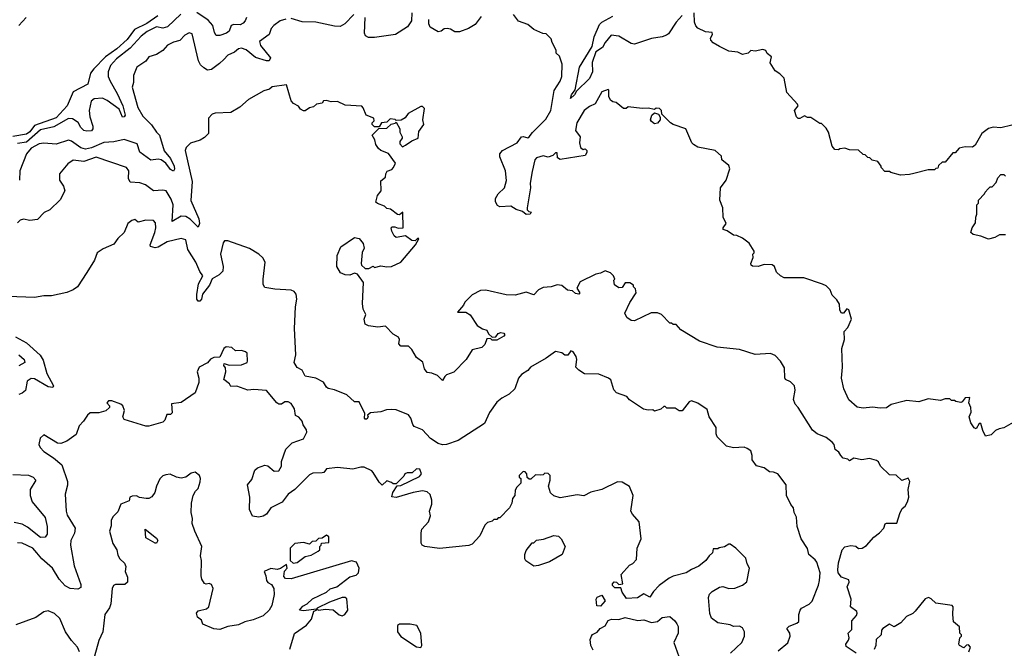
# Model space of a CAD drawing. Extents: x 2348354 to 2479840, y 460476 to 613653.
# Tile 59 of 256: x 2355040 to 2361407, y 528568 to 532632. Entities that reach past the tile are written whole.
import ezdxf

# ---------------------------------------------------------------- set-up
doc = ezdxf.new("R2010")
doc.units = 0

msp = doc.modelspace()

# ---------------------------------------------------------------- linework, layer by layer
at = {"layer": '0CON05XD'}
for points in [[(2355934, 532656), (2355863, 532607), (2355782.7, 532567.3), (2355735, 532504.1), (2355667.5, 532442.5), (2355595, 532392), (2355518.8, 532315), (2355496.9, 532285), (2355480.8, 532215), (2355385, 532166.2), (2355346, 532074), (2355275, 531997.1), (2355135, 531946.9), (2355105, 531906.1), (2355085, 531891.1), (2354995, 531876.5)], [(2356082.4, 532667.6), (2355995, 532585.5), (2355965, 532577.5), (2355925, 532586.4), (2355864.5, 532555), (2355826.2, 532525), (2355755, 532447.3), (2355665, 532379.6), (2355627.5, 532335), (2355613.1, 532295), (2355613.1, 532265), (2355624.4, 532235), (2355671.1, 532155), (2355706, 532074), (2355722, 532015), (2355715, 532003.3), (2355705, 532001.2), (2355683.2, 532053.2), (2355605, 532110), (2355575, 532123.5), (2355520.7, 532119.3), (2355502.9, 532105), (2355488.9, 532045), (2355493.4, 532003.4), (2355513.9, 531943.9), (2355513.8, 531925), (2355505, 531914), (2355475, 531910.8), (2355455, 531916), (2355434.6, 531934.6), (2355417.9, 531967.9), (2355381.7, 531991.7), (2355355, 531993.6), (2355261.1, 531938.9), (2355175, 531919.7), (2355085, 531838.9), (2355025, 531832.2)], [(2355035, 532593.3), (2355081.2, 532645)], [(2356760, 532635), (2356725, 532623.3), (2356683.3, 532595), (2356666.7, 532575), (2356652.5, 532535), (2356590.3, 532489.7), (2356597.1, 532465), (2356661.2, 532385), (2356653.8, 532366.2), (2356635, 532365.8), (2356565, 532388.1), (2356505, 532436.4), (2356475, 532447.5), (2356455.8, 532444.2), (2356428.3, 532421.7), (2356385, 532402), (2356360, 532375), (2356332.5, 532347.5), (2356279.5, 532310.5), (2356255, 532306), (2356229.7, 532319.7), (2356209.7, 532339.7), (2356195.8, 532365), (2356155, 532540), (2356136.4, 532546.4), (2356107.7, 532532.3), (2356075, 532496.2), (2356034.2, 532485.8), (2355995, 532466.2), (2355965, 532433.3), (2355925, 532406.2), (2355875, 532392.5), (2355855.9, 532364.1), (2355797.5, 532325), (2355775, 532270), (2355776, 532225), (2355767.1, 532195), (2355803.8, 532065), (2355837.1, 532007.1), (2355892, 531952), (2355923.8, 531905), (2355945, 531886), (2355973.3, 531783.3), (2356014.4, 531735), (2356039.1, 531685), (2356040.8, 531665), (2356035, 531652), (2356015, 531664.2), (2355983.9, 531703.9), (2355955.3, 531725.3), (2355935, 531729.1), (2355886.9, 531723.1)], [(2356506, 532645), (2356498.8, 532625), (2356485, 532608.8), (2356465, 532598), (2356425, 532600), (2356406.7, 532595), (2356395, 532557.5), (2356376.7, 532545), (2356335, 532528.6), (2356310.3, 532530.3), (2356299.4, 532549.4), (2356289.6, 532595), (2356259.6, 532629.6), (2356185, 532677.4)], [(2357200, 532665), (2357142, 532605), (2357112.9, 532587.1), (2357075, 532588.9), (2356955, 532616.4), (2356867.1, 532617.1), (2356795, 532639.2)], [(2357576.7, 532675), (2357573.3, 532625), (2357547.5, 532585), (2357470, 532535), (2357335, 532516), (2357295, 532516.7), (2357276.4, 532526.4), (2357270, 532545), (2357273.3, 532645)], [(2358025, 532652.5), (2357985, 532600), (2357942.5, 532575), (2357885, 532552.5), (2357853, 532553), (2357825, 532570), (2357805, 532573.8), (2357785, 532572.5), (2357765, 532557.5), (2357745, 532552.5), (2357694.2, 532584.2), (2357686.2, 532605), (2357686.4, 532633.6)], [(2361465, 530027.5), (2361405, 529992.5), (2361373, 529987), (2361350, 529975), (2361321.7, 529948.3), (2361285, 529940), (2361267.5, 529975), (2361255, 530020), (2361245, 530020), (2361225, 529987.5), (2361212.3, 529992.3), (2361191.2, 530025), (2361180, 530065), (2361192.5, 530095), (2361190, 530125), (2361178.8, 530155), (2361185, 530190), (2361153.9, 530186.1), (2361135, 530160), (2361125, 530157.5), (2361093, 530163), (2361085, 530170), (2361065, 530170), (2361055, 530180), (2361025, 530180), (2360995, 530170), (2360915, 530180), (2360855, 530160), (2360775, 530170), (2360760, 530165), (2360676.1, 530143.9), (2360645, 530123.3), (2360605, 530120), (2360555, 530126.2), (2360495, 530120), (2360455, 530126.7), (2360402.5, 530175), (2360370, 530245), (2360353.8, 530315), (2360360, 530385), (2360356.7, 530505), (2360373.3, 530565), (2360372.5, 530615), (2360395, 530642.5), (2360418.8, 530695), (2360402.5, 530755), (2360388.3, 530761.7), (2360367.5, 530735), (2360353.8, 530733.8), (2360343.6, 530753.6), (2360341.7, 530791.7), (2360325, 530820), (2360295, 530850), (2360280, 530885), (2360255, 530910), (2360231.7, 530921.7), (2360111.7, 530961.7), (2359983, 530963), (2359960, 530975), (2359935, 531000), (2359920, 531035), (2359905, 531047.5), (2359855, 531050), (2359815, 531036.7), (2359778.3, 531038.3), (2359770, 531045), (2359767.5, 531055), (2359782.5, 531095), (2359780, 531115), (2359790, 531125), (2359790, 531135), (2359756.4, 531186.4), (2359715, 531220), (2359677, 531237), (2359655, 531237.5), (2359615, 531267.5), (2359590, 531275), (2359590, 531285), (2359607.5, 531315), (2359590, 531355), (2359587.5, 531415), (2359567.5, 531465), (2359572.5, 531545), (2359607.5, 531595), (2359631.7, 531668.3), (2359625, 531690), (2359580, 531725), (2359578.3, 531748.3), (2359537.5, 531785), (2359425, 531807.5), (2359397.5, 531825), (2359387.5, 531835), (2359347.5, 531925), (2359265, 531953.3), (2359247.5, 531965), (2359191.7, 532021.7), (2359190, 532045), (2359178.3, 532058.3), (2359155, 532060), (2359145, 532050), (2359105, 532060), (2359065, 532057.5), (2358975, 532067.5), (2358961.7, 532058.3), (2358945, 532057.5), (2358896.1, 532096.1), (2358875, 532100), (2358860.7, 532110.7), (2358850, 532135), (2358850, 532175), (2358845, 532180), (2358805, 532166.2), (2358761.4, 532088.6), (2358725, 532071.2), (2358690, 532045), (2358642.9, 531965), (2358634.3, 531915), (2358663.3, 531875), (2358660.8, 531835), (2358666.4, 531806.4), (2358683, 531793), (2358697, 531797), (2358707, 531787), (2358707, 531773), (2358696.4, 531753.6), (2358535, 531727.5), (2358518.3, 531738.3), (2358515, 531770), (2358505, 531770), (2358487, 531753), (2358456.4, 531743.6), (2358425, 531751.2), (2358381.7, 531738.3), (2358371.2, 531725), (2358355, 531650), (2358340.8, 531575), (2358342.5, 531545), (2358322.5, 531415), (2358322.5, 531402.5), (2358331.7, 531391.7), (2358347, 531387), (2358340, 531375), (2358315, 531372.5), (2358292.5, 531392.5), (2358250, 531405), (2358216.4, 531426.4), (2358145, 531422), (2358130, 531430), (2358117.1, 531455), (2358117.5, 531475), (2358134.6, 531505.4), (2358174.4, 531545), (2358188.9, 531591.1), (2358182.2, 531655), (2358143.8, 531745), (2358143.8, 531765), (2358163, 531787), (2358257.5, 531835), (2358285, 531873.3), (2358295, 531876.7), (2358325, 531868), (2358335, 531874.2), (2358356.7, 531903.3), (2358442.2, 531987.8), (2358474.4, 532045), (2358496.8, 532173.2), (2358535, 532233.3), (2358545.8, 532265), (2358547.5, 532345), (2358530, 532395), (2358510, 532415), (2358510, 532435), (2358482.5, 532485), (2358477, 532507), (2358445, 532540), (2358423, 532543), (2358365, 532567.5), (2358325, 532600), (2358265, 532622.5), (2358232.5, 532665)], [(2359325, 532658), (2359286, 532615), (2359235, 532540), (2359222.5, 532532.5), (2359195, 532520.8), (2359125, 532509.1), (2359015, 532473.5), (2358995, 532476.9), (2358915, 532524.4), (2358865, 532531.2), (2358825.5, 532484.5), (2358808.8, 532451.2), (2358765.7, 532424.3), (2358742.9, 532355), (2358743.3, 532295), (2358725, 532250.8), (2358640, 532170), (2358626.7, 532145), (2358602.5, 532122.5), (2358607.5, 532145), (2358632.5, 532177.5), (2358660.8, 532325), (2358742.7, 532457.3), (2358755, 532521.2), (2358790.2, 532599.8), (2358805, 532616), (2358874.6, 532655.4)], [(2360821.7, 531638.3), (2360795, 531630), (2360735, 531627.5), (2360673, 531643), (2360665, 531650), (2360635, 531650), (2360610, 531675), (2360610, 531685), (2360590, 531715), (2360553, 531723), (2360538.3, 531738.3), (2360525, 531740), (2360507, 531757), (2360495, 531760), (2360465, 531787.5), (2360405, 531790), (2360375, 531800), (2360343, 531797), (2360335, 531790), (2360311.7, 531791.7), (2360293, 531813), (2360270, 531905), (2360255, 531930), (2360225, 531960), (2360215, 531960), (2360155, 532000), (2360135, 532000), (2360115, 532010), (2360085, 531992.5), (2360075, 531992.5), (2360063.9, 532003.9), (2360050, 532045), (2360073.3, 532075), (2360070, 532085), (2360001.7, 532161.7), (2359983.6, 532253.6), (2359955, 532282.5), (2359925, 532300), (2359893.6, 532353.6), (2359901.7, 532391.7), (2359873.6, 532413.6), (2359865, 532432.5), (2359845, 532440), (2359795, 532427.5), (2359768.3, 532431.7), (2359750, 532415), (2359715, 532406.7), (2359685, 532421.2), (2359625, 532427.5), (2359565, 532457.5), (2359525, 532482.5), (2359509.3, 532499.3), (2359507, 532513), (2359520, 532535), (2359518.3, 532548.3), (2359475, 532552.5), (2359425, 532577.5), (2359411.7, 532591.7), (2359403.3, 532615), (2359402.5, 532675)], [(2358883, 530947), (2358887.5, 530955), (2358880, 530975), (2358860, 530995), (2358825, 531007.5), (2358795, 530992.5), (2358765, 530986.7), (2358665, 530937.5), (2358642.5, 530895), (2358662.5, 530865), (2358655, 530857.5), (2358635, 530861.2), (2358615, 530878.8), (2358583.2, 530883.2), (2358545, 530913.3), (2358515, 530916.7), (2358476.4, 530903.6), (2358425, 530901.2), (2358395, 530886.2), (2358365, 530853.3), (2358315, 530870), (2358245, 530850.8), (2358185, 530852.5), (2358055, 530884), (2358019.5, 530880.5), (2357965, 530853.8), (2357917.5, 530805), (2357910, 530785), (2357871.7, 530741.7), (2357925, 530740), (2357953, 530723), (2357997.5, 530655), (2358033, 530633), (2358060, 530625), (2358071.7, 530601.7), (2358095, 530580), (2358118.3, 530581.7), (2358135, 530602.5), (2358150.7, 530609.3), (2358170, 530605), (2358177.5, 530595), (2358170, 530585), (2358125, 530560), (2358095, 530560), (2358085, 530570), (2358061.7, 530568.3), (2358048.3, 530531.7), (2358028.3, 530511.7), (2357965, 530497.5), (2357926.7, 530435), (2357846.4, 530353.6), (2357800, 530335), (2357790, 530325), (2357775, 530300), (2357741.7, 530331.7), (2357705, 530346.7), (2357675, 530350), (2357656.7, 530375), (2357647, 530417), (2357607, 530447), (2357575, 530500), (2357555, 530520), (2357505, 530520), (2357492.5, 530535), (2357496.7, 530565), (2357489.3, 530579.3), (2357455, 530597.5), (2357405, 530650), (2357355, 530643.8), (2357295, 530653.3), (2357273.6, 530663.6), (2357267.5, 530695), (2357277.5, 530725), (2357260.7, 530760.7), (2357256.4, 530796.4), (2357263.3, 530933.3), (2357225, 530987.5), (2357205, 530992.5), (2357175, 530980), (2357145, 530982.5), (2357114.1, 530994.1), (2357091.2, 531035), (2357092.3, 531107.7), (2357115.9, 531164.1), (2357205, 531222.5), (2357235, 531217.5), (2357260, 531185), (2357266.7, 531155), (2357253.6, 531126.4), (2357247.5, 531055), (2357250, 531045), (2357275, 531022.5), (2357297, 531023), (2357325, 531037.5), (2357335, 531030), (2357375, 531040), (2357415, 531033.3), (2357445, 531036.7), (2357505, 531064), (2357600, 531175), (2357620, 531215), (2357615, 531220), (2357597.5, 531202.5), (2357575, 531203.3), (2357535, 531233.3), (2357475, 531224), (2357461.2, 531235), (2357446.7, 531265), (2357442.5, 531285), (2357448.3, 531291.7), (2357465, 531292.5), (2357487, 531283), (2357520, 531285), (2357518.3, 531388.3), (2357495, 531370), (2357483, 531373), (2357437, 531407), (2357415, 531410), (2357400, 531425), (2357353, 531443), (2357343, 531453), (2357354.1, 531495.9), (2357377.5, 531525), (2357375, 531590), (2357406.1, 531613.9), (2357407.5, 531635), (2357417, 531653), (2357446.1, 531663.9), (2357457.5, 531675), (2357470, 531705), (2357425, 531766.7), (2357375, 531786.7), (2357359.5, 531799.5), (2357343.3, 531825), (2357337.5, 531855), (2357320, 531885), (2357361.7, 531928.3), (2357415, 531930), (2357443, 531957), (2357467.5, 531962.5), (2357475, 531970), (2357497.5, 531925), (2357497.5, 531905), (2357512.5, 531875), (2357512.5, 531865), (2357497.5, 531845), (2357498.3, 531828.3), (2357515, 531810), (2357535, 531820), (2357575, 531847.5), (2357617.5, 531865), (2357620.5, 531909.5), (2357652.5, 531955), (2357647.5, 531985), (2357657, 532057), (2357645, 532070), (2357635, 532070), (2357552.5, 532025), (2357533, 531997), (2357507, 531983), (2357475, 531980), (2357467, 531987), (2357435, 531990), (2357415, 531970), (2357380, 531965), (2357365, 531940), (2357335, 531940), (2357320, 531955), (2357320, 531965), (2357331.7, 531978.3), (2357330, 531995), (2357280, 532015), (2357261.7, 532061.7), (2357251.7, 532071.7), (2357145, 532080), (2357095, 532103.8), (2357055, 532101.2), (2357025, 532110), (2357005, 532107.5), (2356995, 532092.5), (2356960, 532085), (2356940.7, 532069.3), (2356915, 532062.5), (2356887, 532043), (2356875, 532042.5), (2356855, 532052.5), (2356843, 532073), (2356810, 532090), (2356796.4, 532106.4), (2356765, 532210), (2356672.3, 532197.7), (2356655, 532182.5), (2356619.3, 532170.7), (2356520, 532115), (2356463.6, 532066.4), (2356405, 532032.5), (2356305, 532027.5), (2356285, 532020), (2356260, 531995), (2356260, 531895), (2356235, 531870), (2356207, 531853), (2356145, 531832.5), (2356117.5, 531805), (2356110, 531785), (2356154.4, 531585), (2356146.4, 531463.6), (2356197.3, 531345), (2356203.6, 531315), (2356195, 531290), (2356141.5, 531341.5), (2356115, 531358.5), (2356085, 531362.1), (2356025, 531327.5), (2356032.2, 531435), (2356020.3, 531470.3), (2355986.2, 531525), (2355965, 531530), (2355905, 531524.2), (2355852.5, 531565), (2355816.3, 531576.3), (2355755, 531581.4), (2355744.3, 531605), (2355745.8, 531655), (2355730, 531675), (2355535, 531742.5), (2355455, 531715.8), (2355386.4, 531723.6), (2355350.5, 531699.5), (2355297.5, 531635), (2355296.7, 531595), (2355322.5, 531555), (2355332.5, 531525), (2355302.3, 531467.7), (2355235, 531403.3), (2355197.5, 531385), (2355155, 531340), (2355105, 531333.3), (2355065, 531341.2), (2355042.5, 531335), (2355025, 531317.5)], [(2359145, 531957.5), (2359125, 531972.5), (2359120, 531985), (2359127.5, 532015), (2359145, 532030), (2359170, 532020), (2359181.7, 532001.7), (2359182.5, 531985), (2359165, 531962.5), (2359145, 531957.5)], [(2361455, 531950), (2361385, 531932.5), (2361335, 531937.5), (2361305, 531927.5), (2361262.5, 531895), (2361219.3, 531820.7), (2361201.7, 531808.3), (2361155, 531810), (2361115, 531800), (2361088.3, 531771.7), (2361075, 531770), (2361025, 531710), (2361005, 531710), (2360981.7, 531688.3), (2360978.3, 531671.7), (2360965, 531670), (2360955, 531660), (2360915, 531660), (2360821.7, 531638.3)], [(2355886.9, 531723.1), (2355817.9, 531775), (2355799.1, 531829.1), (2355715, 531857.1), (2355648.3, 531841.7), (2355585, 531838.2), (2355505, 531802.5), (2355465, 531794.7), (2355435, 531803.8), (2355375, 531845.7), (2355355, 531853.1), (2355275, 531827.8), (2355195, 531834.3), (2355165, 531828.1), (2355115, 531800.9), (2355085, 531764.4), (2355041.2, 531655), (2355038, 531595)], [(2361415, 531240), (2361375, 531240), (2361345, 531222.5), (2361305, 531213.3), (2361255, 531232.5), (2361205, 531242.5), (2361190, 531255), (2361200, 531285), (2361221.7, 531318.3), (2361222.5, 531355), (2361230, 531375), (2361230, 531435), (2361240, 531445), (2361240, 531465), (2361280, 531505), (2361283, 531517), (2361301.7, 531538.3), (2361315, 531550), (2361328.3, 531551.7), (2361355, 531580), (2361365, 531610), (2361385, 531630), (2361405, 531630), (2361415, 531620)], [(2359945, 528551.2), (2360007.3, 528602.7), (2360023.3, 528645), (2360020, 528665), (2360000, 528695), (2360015, 528710), (2360065, 528730), (2360078.3, 528741.7), (2360078.8, 528785), (2360086.7, 528815), (2360095, 528826.7), (2360145, 528853.8), (2360165, 528872.5), (2360206, 528975), (2360212, 529005), (2360215.9, 529055.9), (2360193.9, 529123.9), (2360185, 529140), (2360143.8, 529175), (2360133.6, 529213.6), (2360093.8, 529275), (2360066.7, 529355), (2360063.3, 529415), (2360048.8, 529445), (2360043.3, 529475), (2360026.4, 529496.4), (2359998.8, 529555), (2359996.7, 529625), (2359943.3, 529695), (2359915, 529706.2), (2359888.3, 529708.3), (2359855, 529733.3), (2359805, 529747.5), (2359777.5, 529785), (2359777.5, 529815), (2359767.5, 529845), (2359745, 529860), (2359725, 529867.5), (2359655, 529863.8), (2359610, 529875), (2359551.2, 529935), (2359543.3, 529955), (2359543.3, 529995), (2359498.8, 530065), (2359485, 530112.5), (2359425, 530152.5), (2359385, 530167.5), (2359368.3, 530161.7), (2359325, 530103.3), (2359305, 530102.5), (2359279.3, 530119.3), (2359225, 530120), (2359215, 530130), (2359205, 530130), (2359186.7, 530113.3), (2359145, 530100), (2359135, 530110), (2359105, 530106.7), (2359074.1, 530114.1), (2358983.6, 530173.6), (2358966.1, 530196.1), (2358898.3, 530218.3), (2358881.7, 530238.3), (2358863.6, 530303.6), (2358847.5, 530315), (2358785, 530339.2), (2358692.1, 530342.1), (2358655, 530366.7), (2358636.7, 530385), (2358643.8, 530435), (2358638.8, 530455), (2358620, 530485), (2358605, 530490), (2358585, 530462.5), (2358565, 530462.5), (2358545, 530477.5), (2358505, 530486.7), (2358445, 530443.3), (2358342.5, 530385), (2358325.8, 530364.2), (2358285, 530338.8), (2358266.6, 530313.4), (2358240.8, 530245), (2358205, 530210.6), (2358158, 530185), (2358125, 530158.8), (2358078.8, 530091.2), (2358045, 530021.2), (2357875, 529911.4), (2357800, 529885), (2357775, 529882.5), (2357745, 529891.2), (2357696.7, 529925), (2357645, 529980), (2357591.7, 530001.7), (2357581.2, 530015), (2357570, 530055), (2357555, 530076.2), (2357475, 530109.2), (2357445, 530112.5), (2357410.9, 530109.1), (2357375, 530096.2), (2357309.5, 530090.5), (2357290, 530075), (2357292.5, 530065), (2357285, 530050), (2357275, 530050), (2357270, 530055), (2357272.5, 530085), (2357235, 530160), (2357205, 530160), (2357155, 530206.2), (2357075, 530238.8), (2357035, 530246.7), (2357023.3, 530255), (2357005, 530287.5), (2356955, 530313.8), (2356885, 530327.5), (2356867.5, 530365), (2356835, 530383.3), (2356814, 530415), (2356826.7, 530465), (2356816.2, 530635), (2356824.2, 530775), (2356832.5, 530825), (2356827, 530857), (2356815, 530873.3), (2356795, 530884), (2356689.3, 530889.3), (2356625, 530900), (2356615, 530920), (2356613.8, 530955), (2356627.5, 531065), (2356613, 531093), (2356586.1, 531116.1), (2356525, 531152.5), (2356385, 531202.5), (2356365, 531202.5), (2356355, 531190), (2356338.8, 531115), (2356356, 531035), (2356353.8, 531005), (2356328.8, 530981.2), (2356284.2, 530955.8), (2356268.1, 530915), (2356222.9, 530857.1), (2356216, 530824), (2356205, 530810.8), (2356195, 530812.5), (2356185.7, 530825), (2356184.5, 530854.5), (2356195.5, 530925), (2356223.8, 530975), (2356204.6, 531004.6), (2356180, 531065), (2356128, 531145), (2356115, 531207.5), (2356085, 531216.7), (2355993.6, 531196.4), (2355935, 531160.6), (2355915, 531156.9), (2355886.7, 531165), (2355884.2, 531175), (2355914.3, 531255), (2355919.4, 531285), (2355918.3, 531318.3), (2355905, 531333.8), (2355855, 531336.2), (2355805, 531322.5), (2355785, 531340), (2355765, 531332.5), (2355740, 531315), (2355716.2, 531255), (2355675, 531216.7), (2355649.5, 531180.5), (2355579.2, 531150.8), (2355540, 531125), (2355523.6, 531076.4), (2355475, 530996.7), (2355413.8, 530905), (2355385.7, 530884.3), (2355345, 530868.8), (2355245, 530845.7), (2355195, 530846.9), (2355135, 530835.6), (2354965, 530841.4)], [(2360450, 528535), (2360385, 528580), (2360383.3, 528595), (2360399.5, 528620.5), (2360403.3, 528635), (2360397.5, 528665), (2360421.7, 528688.3), (2360421.2, 528745), (2360450.7, 528779.3), (2360456.7, 528795), (2360452.5, 528805), (2360413.3, 528835), (2360416.7, 528885), (2360390, 528965), (2360403.3, 528995), (2360400.7, 529010.7), (2360355, 529027.8), (2360333.4, 529055), (2360329.7, 529075), (2360335, 529120), (2360358.9, 529205), (2360375, 529222.9), (2360415, 529231.2), (2360447.1, 529227.1), (2360465, 529213.8), (2360487.5, 529215), (2360515, 529231.2), (2360563.4, 529286.6), (2360600, 529315), (2360627.5, 529345), (2360637, 529373), (2360645, 529377.5), (2360713, 529377), (2360730.5, 529439.5), (2360747.7, 529472.3), (2360765, 529486.7), (2360782, 529515), (2360790, 529545), (2360786.2, 529595), (2360796.2, 529645), (2360785, 529667.5), (2360745, 529652.5), (2360707, 529687), (2360665, 529690), (2360607.5, 529745), (2360593, 529773), (2360581.7, 529781.7), (2360535, 529793.8), (2360486.4, 529786.4), (2360435, 529796.7), (2360405, 529780), (2360395, 529790), (2360365, 529797.5), (2360350, 529815), (2360337.5, 529835), (2360313.9, 529853.9), (2360306.7, 529885), (2360295, 529900), (2360255, 529931.2), (2360197.5, 529955), (2360167, 529977), (2360073.8, 530123.8), (2360053.8, 530145), (2360044.1, 530175.9), (2360053.9, 530236.1), (2360050, 530265), (2360025, 530291.2), (2359992.5, 530305), (2359987, 530317), (2359985, 530380), (2359960, 530425), (2359925, 530460), (2359895, 530472.5), (2359797, 530467), (2359695, 530500), (2359550, 530515), (2359435, 530553.3), (2359315, 530627.5), (2359285, 530660), (2359265, 530660), (2359255, 530670), (2359245, 530670), (2359190, 530725), (2359165, 530737.5), (2359123, 530737), (2359015.9, 530684.1), (2358995, 530687.5), (2358965.6, 530705.6), (2358952.5, 530735), (2358985.9, 530804.1), (2359027.5, 530865), (2359021.7, 530891.7), (2359010, 530905), (2359010, 530915), (2358985, 530930), (2358955, 530930), (2358935, 530900), (2358915, 530897.5), (2358886.4, 530916.4), (2358883, 530947)], [(2355011.9, 530581.9), (2355085, 530543.1), (2355172.6, 530462.6), (2355190.8, 530430.8), (2355215.5, 530345), (2355258.8, 530265), (2355255, 530253.8), (2355225, 530258.6), (2355135, 530308.9), (2355115, 530311.9), (2355089.2, 530295), (2355076.7, 530235), (2355056.1, 530216.1), (2355035, 530207.8)], [(2358280, 529695), (2358270, 529685), (2358270, 529675), (2358280, 529665), (2358280, 529635), (2358255, 529610), (2358245, 529590), (2358242.5, 529555), (2358227.5, 529535), (2358222.5, 529505), (2358207.5, 529475), (2358145, 529410), (2358135, 529410), (2358125, 529400), (2358105, 529400), (2358095, 529390), (2358065, 529380), (2358047, 529363), (2358016.1, 529293.9), (2357965, 529240), (2357945, 529232.5), (2357755, 529213.8), (2357660, 529225), (2357643.6, 529233.6), (2357637, 529247), (2357636, 529315), (2357641.2, 529338.8), (2357683.3, 529385), (2357696.1, 529423.9), (2357690, 529455), (2357705, 529500), (2357706, 529525), (2357695, 529562.5), (2357675, 529580), (2357645, 529586.2), (2357585, 529575.8), (2357475, 529542), (2357447.5, 529547.5), (2357453.3, 529575), (2357481.7, 529618.3), (2357505, 529620), (2357625, 529677.5), (2357637.5, 529695), (2357626.7, 529725), (2357605, 529728), (2357577, 529703), (2357545, 529702.5), (2357530, 529695), (2357525, 529680), (2357475, 529630), (2357455, 529630), (2357445, 529640), (2357415, 529650), (2357385, 529622.5), (2357365, 529642.5), (2357326.7, 529705), (2357317.5, 529715), (2357268.3, 529738.3), (2357245, 529738.8), (2357195, 529726.7), (2357095, 529737.5), (2357025, 529727.5), (2357007.5, 529705), (2356995, 529701.2), (2356935, 529700), (2356915, 529690), (2356818.8, 529595), (2356775.8, 529564.2), (2356737.9, 529512.1), (2356665, 529476.2), (2356635, 529434), (2356615, 529422.5), (2356586.4, 529416.4), (2356545, 529422.5), (2356526.7, 529465), (2356528.8, 529545), (2356513.3, 529625), (2356540.7, 529659.3), (2356561.2, 529718.8), (2356577.5, 529735), (2356625, 529751.2), (2356645, 529746.7), (2356685, 529713.3), (2356716.1, 529713.9), (2356733.3, 529745), (2356733.8, 529775), (2356760, 529855), (2356802.5, 529895), (2356875, 529922), (2356896.2, 529965), (2356895, 529980), (2356873, 530013), (2356866.1, 530036.1), (2356845, 530062.5), (2356823.3, 530073.3), (2356816.2, 530115), (2356795, 530150), (2356775, 530160), (2356755, 530160), (2356733, 530147), (2356715, 530146.7), (2356703.3, 530155), (2356635, 530233.3), (2356555, 530240), (2356515, 530236.7), (2356445, 530262.5), (2356405, 530260), (2356396.4, 530276.4), (2356360, 530305), (2356372.5, 530355), (2356371.7, 530381.7), (2356360, 530395), (2356361.7, 530408.3), (2356395, 530397.5), (2356475, 530401.2), (2356510, 530415), (2356512.5, 530425), (2356510, 530475), (2356500, 530485), (2356475, 530492.5), (2356435, 530490), (2356411.7, 530511.7), (2356375, 530517.5), (2356360, 530505), (2356335, 530450), (2356295, 530447.5), (2356273.6, 530436.4), (2356255, 530412.5), (2356200, 530385), (2356187.5, 530355), (2356197.5, 530315), (2356197.5, 530285), (2356175, 530220), (2356085, 530157.5), (2356021.7, 530148.3), (2356025, 530090), (2356015, 530080), (2355991.7, 530078.3), (2355978.3, 530041.7), (2355965, 530030), (2355876.1, 530003.9), (2355856.1, 530003.9), (2355716.4, 530046.4), (2355706.7, 530065), (2355717.5, 530105), (2355707.5, 530135), (2355695, 530146.7), (2355635, 530167.5), (2355615, 530167.5), (2355602.5, 530155), (2355620, 530135), (2355620, 530125), (2355596.1, 530103.9), (2355550.7, 530089.3), (2355495, 530090), (2355477.5, 530075), (2355452.5, 530035), (2355423.9, 530006.1), (2355405, 529950), (2355345, 529906.2), (2355305, 529891.2), (2355285, 529893.3), (2355195, 529947.5), (2355173, 529927), (2355163.3, 529885), (2355172.5, 529865), (2355195, 529840), (2355258.8, 529798.8), (2355313, 529753), (2355348, 529645), (2355348.3, 529621.7), (2355334, 529565), (2355340, 529455), (2355347.3, 529427.3), (2355399.2, 529345), (2355395, 529312.5), (2355370.8, 529265), (2355369.4, 529235), (2355391.7, 529101.7), (2355435, 528980), (2355435, 528960), (2355415, 528950), (2355365.8, 528954.2), (2355335, 528971.9), (2355295.5, 529015), (2355251.8, 529085), (2355183.1, 529145), (2355150.6, 529185), (2355125, 529214.3), (2355055, 529247.1), (2355025, 529249.2)], [(2355034.2, 530465), (2355068, 530435), (2355073.8, 530415), (2355035, 530393.1)], [(2354995, 529691.4), (2355097.9, 529687.9), (2355126.7, 529675), (2355143.3, 529655), (2355107.5, 529595), (2355107.5, 529555), (2355120, 529515), (2355205, 529413.3), (2355217.1, 529355), (2355217.5, 529305), (2355203.9, 529286.1), (2355175, 529284.2), (2355089.8, 529349.8), (2355055, 529369.4), (2355005, 529381.1)], [(2356787.5, 528562.5), (2356817.7, 528662.3), (2356895, 528716.7), (2356926.7, 528755), (2356942.5, 528807.5), (2356960, 528815), (2356960, 528820), (2356975, 528813.3), (2357015, 528820), (2357066.4, 528816.4), (2357105, 528783.3), (2357125, 528777.5), (2357143, 528787), (2357162.5, 528815), (2357156.4, 528886.4), (2357145, 528896.2), (2357124.3, 528895.7), (2357044.2, 528865.8), (2356963, 528827), (2356960, 528820), (2356875, 528810), (2356850, 528815), (2356870.7, 528839.3), (2356900, 528855), (2356933, 528887), (2357025, 528930), (2357048.3, 528951.7), (2357090, 528965), (2357175, 529030), (2357215, 529040), (2357230, 529055), (2357236.2, 529085), (2357217.5, 529125), (2357185, 529133.3), (2356795, 529016.2), (2356758.3, 529018.3), (2356748.3, 529031.7), (2356753, 529067), (2356770, 529085), (2356765, 529110), (2356727, 529083), (2356705, 529077.5), (2356665, 529083.3), (2356620, 529065), (2356632.5, 529035), (2356636.7, 529005), (2356645, 528993.3), (2356669.3, 528979.3), (2356682.5, 528955), (2356686.2, 528915), (2356670, 528845), (2356652.5, 528815), (2356615, 528777.5), (2356548.8, 528751.2), (2356495, 528738.8), (2356455, 528718.8), (2356385, 528708), (2356335, 528690), (2356295, 528693.8), (2356223.6, 528723.6), (2356215, 528750), (2356189.3, 528769.3), (2356183.3, 528795), (2356195, 528810), (2356247, 528823), (2356262.5, 528835), (2356290, 528955), (2356280, 528980), (2356265, 528986.7), (2356245, 528982.5), (2356235, 528987.5), (2356218.8, 529015), (2356214, 529035), (2356215.8, 529135), (2356210, 529165), (2356218.6, 529225), (2356172, 529325), (2356156, 529375), (2356157.7, 529407.7), (2356148, 529445), (2356150, 529505), (2356162.5, 529555), (2356177, 529583), (2356195, 529600), (2356207, 529643), (2356210, 529665), (2356202.5, 529685), (2356175, 529706.7), (2356149.3, 529700.7), (2356115, 529673.3), (2356085, 529667.5), (2356055, 529673.3), (2356013, 529693), (2355985, 529690), (2355965, 529682.5), (2355946.4, 529663.6), (2355923.8, 529615), (2355913.8, 529575), (2355894.1, 529545.9), (2355875, 529536.7), (2355857, 529537), (2355815, 529542.5), (2355795, 529552.5), (2355768.3, 529551.7), (2355752.5, 529545), (2355748.3, 529521.7), (2355695, 529500), (2355675, 529450), (2355645, 529420), (2355632.5, 529395), (2355631.7, 529358.3), (2355620, 529325), (2355642.5, 529245), (2355667.5, 529205), (2355675, 529170), (2355687, 529147), (2355718.3, 529118.3), (2355727, 529097), (2355722.5, 529065), (2355736.4, 529026.4), (2355736.7, 528995), (2355719.3, 528980.7), (2355660.5, 528979.5), (2355647, 528973), (2355637.5, 528955), (2355628.8, 528855), (2355620.7, 528829.3), (2355591.2, 528785), (2355577, 528673), (2355552.7, 528617.3), (2355522.7, 528517.3)], [(2359636.7, 528535), (2359710, 528605), (2359727.5, 528645), (2359727.5, 528675), (2359715, 528700), (2359695, 528710), (2359655, 528707.5), (2359635, 528720), (2359555, 528731.2), (2359512.7, 528762.7), (2359502.3, 528792.3), (2359493.8, 528895), (2359501.7, 528918.3), (2359517.5, 528935), (2359565, 528963.3), (2359586.1, 528966.1), (2359626.4, 528953.6), (2359665, 528956.7), (2359715, 528976.7), (2359742.5, 528997.5), (2359760, 529085), (2359743.6, 529113.6), (2359735, 529150), (2359670, 529215), (2359635, 529240), (2359625, 529240), (2359597, 529223), (2359563, 529217), (2359555, 529210), (2359525, 529210), (2359520, 529185), (2359497.5, 529165), (2359477.5, 529135), (2359430.7, 529099.3), (2359384, 529076), (2359350, 529055), (2359266.1, 529033.9), (2359239.3, 529020.7), (2359175, 528972.5), (2359137.5, 528935), (2359115, 528897.5), (2359075, 528920), (2359035, 528893.3), (2358965, 528890), (2358935, 528930), (2358928.3, 528958.3), (2358888.3, 528958.3), (2358873, 528973), (2358872.5, 528985), (2358885, 528996.7), (2358900, 528995), (2358915, 528980), (2358940, 528985), (2358930, 529045), (2358982.5, 529105), (2359005, 529116.7), (2359027.7, 529142.3), (2359033.8, 529215), (2359058.8, 529275), (2359046.7, 529385), (2359002.5, 529435), (2358992.5, 529455), (2359007.5, 529555), (2358983, 529613), (2358935, 529642.5), (2358905, 529643.3), (2358805, 529593.3), (2358733.6, 529576.4), (2358687, 529553), (2358645, 529560), (2358535, 529540), (2358493, 529553), (2358473, 529573), (2358460, 529615), (2358470, 529655), (2358470, 529685), (2358458.3, 529698.3), (2358435, 529700), (2358425, 529690), (2358405, 529687.5), (2358375, 529690), (2358345, 529660), (2358335, 529660), (2358321.7, 529671.7), (2358320, 529695), (2358308.3, 529708.3), (2358295, 529710), (2358280, 529695)], [(2355925, 529247.5), (2355915, 529247.5), (2355855, 529282.5), (2355851.7, 529338.3), (2355925, 529280), (2355932.5, 529265), (2355925, 529247.5)], [(2356808.3, 529118.3), (2356835, 529122.5), (2356885, 529160), (2356925, 529170), (2356970, 529195), (2356980, 529205), (2356980, 529225), (2356990, 529235), (2356991.7, 529248.3), (2357038.3, 529251.7), (2357038.3, 529288.3), (2357025, 529300), (2356995, 529280), (2356971.7, 529278.3), (2356955, 529260), (2356931.7, 529258.3), (2356915, 529240), (2356875, 529252.5), (2356820, 529245), (2356790, 529215), (2356790, 529135), (2356808.3, 529118.3)], [(2358365, 529097.5), (2358313.6, 529133.6), (2358307.5, 529145), (2358307.5, 529175), (2358315, 529200), (2358355, 529250), (2358365, 529250), (2358383, 529267), (2358427, 529273), (2358493.6, 529296.4), (2358525, 529292.5), (2358542.5, 529275), (2358567.5, 529225), (2358547.5, 529175), (2358465, 529127.5), (2358395, 529102.5), (2358365, 529097.5)], [(2358795, 528840), (2358771.7, 528841.7), (2358767.5, 528885), (2358775, 528897.5), (2358805, 528910), (2358826.7, 528875), (2358795, 528840)], [(2361176.7, 528545), (2361187.5, 528575), (2361175, 528590), (2361161.7, 528588.3), (2361145, 528570), (2361117.5, 528585), (2361113.3, 528595), (2361120, 528635), (2361130, 528645), (2361130, 528655), (2361120, 528665), (2361117, 528707), (2361078.3, 528738.3), (2361073.3, 528785), (2361077.5, 528835), (2361070, 528845), (2360965, 528860), (2360935, 528887.5), (2360916.4, 528896.4), (2360895, 528887.5), (2360831.7, 528808.3), (2360815, 528793.3), (2360775, 528773.3), (2360738.3, 528731.7), (2360695, 528706.7), (2360665, 528723.3), (2360622.5, 528695), (2360613.3, 528685), (2360610, 528655), (2360577.5, 528625), (2360576.7, 528585), (2360565, 528560)], [(2355426, 528545), (2355413.8, 528575), (2355375, 528618.8), (2355336, 528675), (2355300.5, 528760.5), (2355265, 528793.3), (2355225, 528810), (2355195, 528802.5), (2355145, 528766.7), (2355015, 528718.8)], [(2358747.5, 528555), (2358732.5, 528585), (2358730, 528625), (2358736.7, 528645), (2358745, 528657.5), (2358775, 528672.5), (2358793.6, 528696.4), (2358825, 528712.5), (2358845, 528747.5), (2358866.4, 528756.4), (2358915, 528754), (2358955, 528766.2), (2359038.3, 528748.3), (2359075, 528751.2), (2359125, 528733.3), (2359165, 528740), (2359195, 528767.5), (2359245, 528772.5), (2359277.5, 528745), (2359290, 528725), (2359297.5, 528707.5), (2359297.5, 528665), (2359270, 528605), (2359302, 528515)], [(2357635, 528572.5), (2357640, 528585), (2357633.3, 528665), (2357607.5, 528715), (2357565, 528723.8), (2357496.7, 528723.3), (2357484, 528716), (2357483.3, 528675), (2357505, 528643.3), (2357605, 528576.7), (2357635, 528572.5)]]:
    msp.add_lwpolyline(points, dxfattribs=at)

doc.saveas('drawing.dxf')
